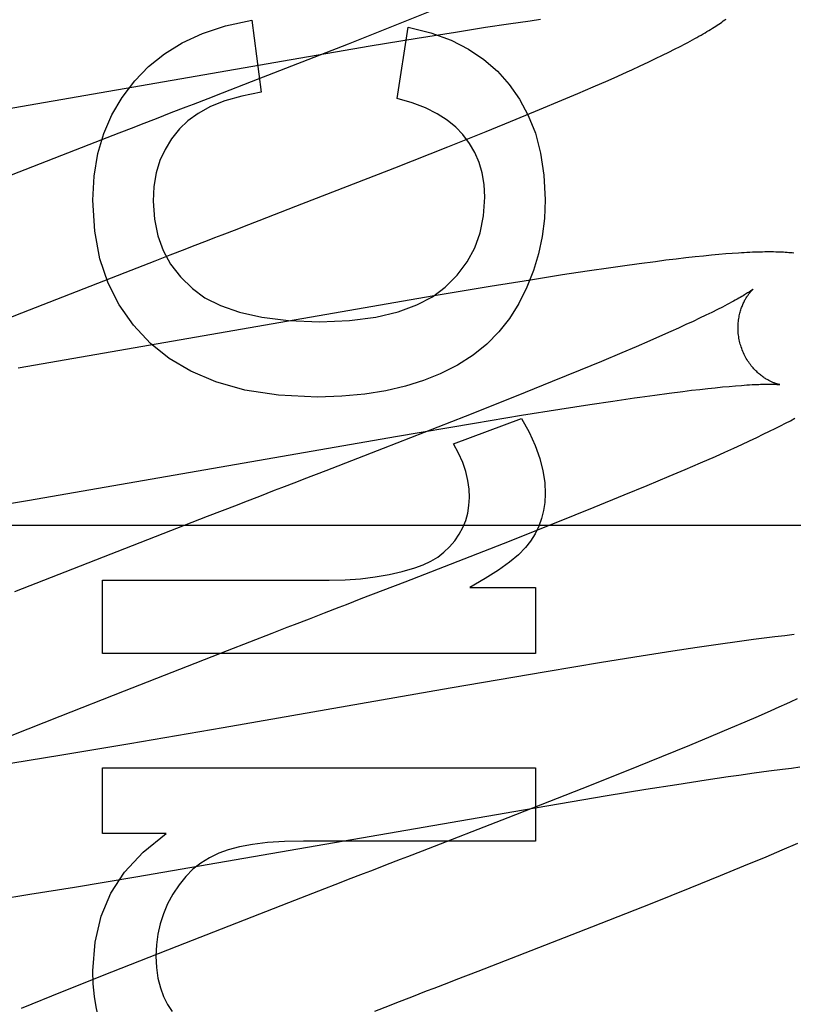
# Model space of a CAD drawing. Header units: inches. Extents: x 0 to 291, y 0 to 188.
# Tile 62 of 94: x 61.583 to 61.699, y 97.136 to 97.284. Entities that reach past the tile are written whole.
import ezdxf

# ---------------------------------------------------------------- set-up
doc = ezdxf.new("R2010")
doc.units = ezdxf.units.IN
doc.header["$LTSCALE"] = 16.01262
doc.header["$MEASUREMENT"] = 0
doc.linetypes.add('HIDDEN', pattern=[0.2, 0.1, -0.1])
doc.layers.add('DEFAULT_2', color=8, linetype='HIDDEN')

msp = doc.modelspace()

# ---------------------------------------------------------------- linework, layer by layer
at = {"layer": 'DEFAULT_2', "color": 8, "linetype": 'HIDDEN'}
for p, q in [((61.64544, 97.28608), (61.63994, 97.28388)), ((61.61762, 97.2844), (61.61904, 97.27353)), ((61.63994, 97.28388), (61.63215, 97.2808)), ((61.63954, 97.27261), (61.6412, 97.28336)), ((61.64832, 97.28261), (61.65285, 97.28332)), ((61.65285, 97.28332), (61.65628, 97.28383)), ((61.65628, 97.28383), (61.65954, 97.28431)), ((61.65954, 97.28431), (61.6611, 97.28453)), ((61.64256, 97.28168), (61.64832, 97.28261)), ((61.63215, 97.2808), (61.61754, 97.2751)), ((61.62358, 97.27848), (61.63546, 97.28051)), ((61.63546, 97.28051), (61.64256, 97.28168)), ((61.68132, 97.28001), (61.68214, 97.28044)), ((61.68214, 97.28044), (61.68292, 97.28084)), ((61.67846, 97.27861), (61.67948, 97.2791)), ((61.67948, 97.2791), (61.68043, 97.27957)), ((61.68043, 97.27957), (61.68132, 97.28001)), ((61.56841, 97.26891), (61.62358, 97.27848)), ((61.67615, 97.27752), (61.67735, 97.27808)), ((61.67735, 97.27808), (61.67846, 97.27861)), ((61.6713, 97.27533), (61.67275, 97.27598)), ((61.67275, 97.27598), (61.67417, 97.27661)), ((61.61754, 97.2751), (61.61319, 97.27341)), ((61.66906, 97.27435), (61.6713, 97.27533)), ((61.61319, 97.27341), (61.611, 97.27256)), ((61.66431, 97.27232), (61.66673, 97.27335)), ((61.66673, 97.27335), (61.66906, 97.27435)), ((61.66096, 97.27092), (61.66431, 97.27232)), ((61.65746, 97.26948), (61.66096, 97.27092)), ((61.65291, 97.26763), (61.65746, 97.26948)), ((61.5976, 97.26738), (61.59309, 97.26564)), ((61.64718, 97.26534), (61.65291, 97.26763)), ((61.59309, 97.26564), (61.57624, 97.25907)), ((61.63916, 97.26216), (61.64718, 97.26534)), ((61.62427, 97.25636), (61.63916, 97.26216)), ((61.61876, 97.25422), (61.62427, 97.25636)), ((61.69, 97.24925), (61.68902, 97.24918)), ((61.59857, 97.24641), (61.60308, 97.24816)), ((61.60308, 97.24816), (61.60533, 97.24903)), ((61.67598, 97.2477), (61.67346, 97.24735)), ((61.67842, 97.24802), (61.67598, 97.2477)), ((61.68001, 97.24823), (61.67842, 97.24802)), ((61.68156, 97.24841), (61.68001, 97.24823)), ((61.68302, 97.24858), (61.68156, 97.24841)), ((61.6844, 97.24874), (61.68302, 97.24858)), ((61.68568, 97.24887), (61.6844, 97.24874)), ((61.68687, 97.24899), (61.68568, 97.24887)), ((61.68798, 97.24909), (61.68687, 97.24899)), ((61.68902, 97.24918), (61.68798, 97.24909)), ((61.58298, 97.24033), (61.59857, 97.24641)), ((61.66816, 97.24658), (61.66445, 97.24602)), ((61.67173, 97.24711), (61.66816, 97.24658)), ((61.67346, 97.24735), (61.67173, 97.24711)), ((61.65962, 97.24526), (61.65356, 97.24428)), ((61.66445, 97.24602), (61.65962, 97.24526)), ((61.65356, 97.24428), (61.6451, 97.24286)), ((61.6451, 97.24286), (61.58243, 97.232)), ((61.57327, 97.2365), (61.58298, 97.24033)), ((61.68693, 97.24039), (61.68604, 97.23996)), ((61.68776, 97.2408), (61.68693, 97.24039)), ((61.68853, 97.24119), (61.68776, 97.2408)), ((61.68409, 97.23903), (61.68302, 97.23854)), ((61.68509, 97.2395), (61.68409, 97.23903)), ((61.68604, 97.23996), (61.68509, 97.2395)), ((61.68073, 97.23749), (61.6795, 97.23695)), ((61.6819, 97.23802), (61.68073, 97.23749)), ((61.68302, 97.23854), (61.6819, 97.23802)), ((61.67757, 97.2361), (61.67552, 97.23521)), ((61.6795, 97.23695), (61.67757, 97.2361)), ((61.67552, 97.23521), (61.67336, 97.23429)), ((61.67032, 97.23301), (61.66711, 97.23168)), ((61.67336, 97.23429), (61.67032, 97.23301)), ((61.66711, 97.23168), (61.66286, 97.22995)), ((61.66286, 97.22995), (61.65745, 97.22777)), ((61.68052, 97.22823), (61.68257, 97.22849)), ((61.68257, 97.22849), (61.68388, 97.22865)), ((61.68388, 97.22865), (61.68513, 97.22879)), ((61.68513, 97.22879), (61.68632, 97.22892)), ((61.68632, 97.22892), (61.68745, 97.22904)), ((61.68745, 97.22904), (61.68853, 97.22915)), ((61.68853, 97.22915), (61.68954, 97.22924)), ((61.68954, 97.22924), (61.6905, 97.22933)), ((61.65745, 97.22777), (61.64977, 97.22472)), ((61.66857, 97.22651), (61.67201, 97.22703)), ((61.67606, 97.22762), (61.67834, 97.22794)), ((61.67834, 97.22794), (61.68052, 97.22823)), ((61.65828, 97.22488), (61.66404, 97.22581)), ((61.66404, 97.22581), (61.66857, 97.22651)), ((61.64977, 97.22472), (61.63742, 97.21989)), ((61.64801, 97.22061), (61.65826, 97.22442)), ((61.65117, 97.2237), (61.65828, 97.22488)), ((61.69803, 97.22369), (61.69875, 97.22407)), ((61.69875, 97.22407), (61.69943, 97.22443)), ((61.6393, 97.22168), (61.65117, 97.2237)), ((61.69559, 97.22247), (61.69645, 97.22289)), ((61.69645, 97.22289), (61.69726, 97.2233)), ((61.69726, 97.2233), (61.69803, 97.22369)), ((61.58414, 97.21211), (61.6393, 97.22168)), ((61.69146, 97.22051), (61.69262, 97.22104)), ((61.69262, 97.22104), (61.69368, 97.22155)), ((61.69368, 97.22155), (61.69467, 97.22202)), ((61.69467, 97.22202), (61.69559, 97.22247)), ((61.63742, 97.21989), (61.62877, 97.21654)), ((61.68888, 97.21933), (61.69022, 97.21994)), ((61.69022, 97.21994), (61.69146, 97.22051)), ((61.68521, 97.21772), (61.68746, 97.2187)), ((61.68746, 97.2187), (61.68888, 97.21933)), ((61.6805, 97.2157), (61.68289, 97.21672)), ((61.68289, 97.21672), (61.68521, 97.21772)), ((61.67718, 97.21431), (61.6805, 97.2157)), ((61.67371, 97.21288), (61.67718, 97.21431)), ((61.57492, 97.21058), (61.58414, 97.21211)), ((61.66919, 97.21104), (61.67371, 97.21288)), ((61.6635, 97.20875), (61.66919, 97.21104)), ((61.6109, 97.20962), (61.59177, 97.20218)), ((61.61315, 97.2105), (61.6109, 97.20962)), ((62.04787, 97.20827), (61.57287, 97.20827)), ((61.65552, 97.2056), (61.6635, 97.20875)), ((61.64071, 97.19982), (61.65552, 97.2056)), ((61.59177, 97.20218), (61.58189, 97.19828)), ((61.59515, 97.189), (61.59515, 97.20005)), ((61.59515, 97.20005), (61.62929, 97.20005)), ((61.63743, 97.19855), (61.64071, 97.19982)), ((61.65047, 97.19894), (61.66035, 97.19894)), ((61.66035, 97.19894), (61.66035, 97.189)), ((61.63413, 97.19727), (61.63743, 97.19855)), ((61.62409, 97.19339), (61.62633, 97.19425)), ((61.61735, 97.19078), (61.62072, 97.19209)), ((61.69639, 97.19151), (61.69481, 97.19131)), ((61.6979, 97.19169), (61.69639, 97.19151)), ((61.69931, 97.19185), (61.6979, 97.19169)), ((61.61398, 97.18948), (61.61735, 97.19078)), ((61.6847, 97.1899), (61.68105, 97.18935)), ((61.68822, 97.19042), (61.6847, 97.1899)), ((61.69076, 97.19077), (61.68822, 97.19042)), ((61.69321, 97.1911), (61.69076, 97.19077)), ((61.69481, 97.19131), (61.69321, 97.1911)), ((61.66035, 97.189), (61.59515, 97.189)), ((61.59844, 97.18341), (61.61398, 97.18948)), ((61.67629, 97.18861), (61.67032, 97.18764)), ((61.68105, 97.18935), (61.67629, 97.18861)), ((61.67032, 97.18764), (61.66199, 97.18626)), ((61.66199, 97.18626), (61.6475, 97.18377)), ((61.58877, 97.17959), (61.59844, 97.18341)), ((61.6475, 97.18377), (61.61333, 97.1778)), ((61.69815, 97.18144), (61.697, 97.18092)), ((61.58152, 97.17669), (61.58877, 97.17959)), ((61.69389, 97.17954), (61.69187, 97.17866)), ((61.69579, 97.18038), (61.69389, 97.17954)), ((61.697, 97.18092), (61.69579, 97.18038)), ((61.69187, 97.17866), (61.68975, 97.17775)), ((61.61333, 97.1778), (61.59926, 97.17539)), ((61.68975, 97.17775), (61.68675, 97.17649)), ((61.59926, 97.17539), (61.58902, 97.17368)), ((61.68357, 97.17517), (61.67936, 97.17345)), ((61.68675, 97.17649), (61.68357, 97.17517)), ((61.58902, 97.17368), (61.58135, 97.17244)), ((61.67936, 97.17345), (61.674, 97.17128)), ((61.59515, 97.16192), (61.59515, 97.17181)), ((61.59515, 97.17181), (61.66035, 97.17181)), ((61.66035, 97.17181), (61.66035, 97.16076)), ((61.674, 97.17128), (61.66736, 97.16864)), ((61.68939, 97.17048), (61.69099, 97.17071)), ((61.69099, 97.17071), (61.6933, 97.17103)), ((61.6933, 97.17103), (61.6955, 97.17133)), ((61.6955, 97.17133), (61.69759, 97.1716)), ((61.69759, 97.1716), (61.69892, 97.17176)), ((61.69892, 97.17176), (61.70019, 97.17192)), ((61.677, 97.16857), (61.68165, 97.1693)), ((61.68165, 97.1693), (61.68606, 97.16998)), ((61.68606, 97.16998), (61.68939, 97.17048)), ((61.66736, 97.16864), (61.65621, 97.16427)), ((61.67115, 97.16761), (61.677, 97.16857)), ((61.65854, 97.16548), (61.67115, 97.16761)), ((61.60015, 97.15535), (61.65854, 97.16548)), ((61.65621, 97.16427), (61.6433, 97.15926)), ((61.60473, 97.16192), (61.59515, 97.16192)), ((61.66035, 97.16076), (61.62542, 97.16076)), ((61.69754, 97.15944), (61.6999, 97.16045)), ((61.69511, 97.15841), (61.69754, 97.15944)), ((61.69174, 97.15701), (61.69511, 97.15841)), ((61.68823, 97.15557), (61.69174, 97.15701)), ((61.59094, 97.15382), (61.60015, 97.15535)), ((61.68366, 97.15371), (61.68823, 97.15557)), ((61.58421, 97.15274), (61.59094, 97.15382)), ((61.62766, 97.15321), (61.62315, 97.15146)), ((61.67792, 97.15142), (61.68366, 97.15371)), ((61.57876, 97.15188), (61.58421, 97.15274)), ((61.62315, 97.15146), (61.60632, 97.1449)), ((61.66886, 97.14784), (61.67792, 97.15142)), ((61.65173, 97.14118), (61.66886, 97.14784)), ((61.60632, 97.1449), (61.59648, 97.14101)), ((61.59648, 97.14101), (61.58907, 97.13803)), ((61.58907, 97.13803), (61.58292, 97.13553))]:
    msp.add_line(p, q, dxfattribs=at)
for points in [[(61.6, 97.27525), (61.60209, 97.27741), (61.60448, 97.27932), (61.60715, 97.28098), (61.61019, 97.28239), (61.61369, 97.28353), (61.61762, 97.2844)], [(61.6412, 97.28336), (61.64461, 97.28248), (61.64765, 97.28137), (61.65028, 97.28003), (61.65259, 97.27847), (61.65464, 97.27669), (61.65641, 97.27469)], [(61.68292, 97.28084), (61.68329, 97.28104), (61.68365, 97.28123), (61.684, 97.28142), (61.68434, 97.28161), (61.68467, 97.28179), (61.68499, 97.28198), (61.68531, 97.28215), (61.68561, 97.28233), (61.6859, 97.2825), (61.68619, 97.28267), (61.68647, 97.28284), (61.68674, 97.28301), (61.687, 97.28317), (61.68726, 97.28333), (61.68751, 97.28349), (61.68775, 97.28365), (61.68799, 97.28381), (61.68822, 97.28396), (61.68844, 97.28411), (61.68865, 97.28427), (61.68886, 97.28442), (61.68907, 97.28456)], [(61.67417, 97.27661), (61.67486, 97.27693), (61.67615, 97.27752)], [(61.59368, 97.25727), (61.59389, 97.26092), (61.59444, 97.26429), (61.59533, 97.26732), (61.59655, 97.27012), (61.59811, 97.27277), (61.6, 97.27525)], [(61.65641, 97.27469), (61.65797, 97.27248), (61.65927, 97.27002), (61.66034, 97.26735), (61.66113, 97.26438), (61.66162, 97.26103), (61.66182, 97.25733)], [(61.61904, 97.27353), (61.61614, 97.27297), (61.61359, 97.27226), (61.61142, 97.27138), (61.60958, 97.27036), (61.60802, 97.26924), (61.60676, 97.26801)], [(61.611, 97.27256), (61.60879, 97.27171), (61.60768, 97.27128)], [(61.64942, 97.26715), (61.64835, 97.26828), (61.64706, 97.26933), (61.64556, 97.27031), (61.64382, 97.27119), (61.64181, 97.27195), (61.63954, 97.27261)], [(61.60768, 97.27128), (61.60545, 97.27042), (61.60434, 97.26999), (61.60322, 97.26955), (61.60098, 97.26869)], [(61.60098, 97.26869), (61.59985, 97.26825), (61.5976, 97.26738)], [(61.60676, 97.26801), (61.60556, 97.26653), (61.60457, 97.26493), (61.6038, 97.26324), (61.60324, 97.2614), (61.6029, 97.25936), (61.60277, 97.25714)], [(61.65274, 97.25776), (61.65263, 97.25964), (61.65234, 97.26138), (61.65188, 97.26297), (61.65124, 97.26444), (61.65042, 97.26584), (61.64942, 97.26715)], [(61.6024, 97.23572), (61.59981, 97.23847), (61.59767, 97.24151), (61.59598, 97.24479), (61.59476, 97.24846), (61.59399, 97.25263), (61.59368, 97.25727)], [(61.60277, 97.25714), (61.60296, 97.25441), (61.60347, 97.25192), (61.60427, 97.24969), (61.60541, 97.24766), (61.60688, 97.24574), (61.60869, 97.24397)], [(61.64674, 97.24417), (61.64857, 97.24601), (61.65006, 97.24799), (61.65121, 97.25008), (61.65203, 97.25238), (61.65254, 97.25494), (61.65274, 97.25776)], [(61.66182, 97.25733), (61.66171, 97.25452), (61.66137, 97.25181), (61.66083, 97.24922), (61.66006, 97.2467), (61.65906, 97.2442), (61.65783, 97.24173)], [(61.61543, 97.25293), (61.61654, 97.25337), (61.61876, 97.25422)], [(61.60871, 97.25034), (61.61095, 97.2512), (61.61207, 97.25164), (61.61319, 97.25207), (61.61543, 97.25293)], [(61.60533, 97.24903), (61.60758, 97.2499), (61.60871, 97.25034)], [(61.6993, 97.2493), (61.69904, 97.24933), (61.69879, 97.24935), (61.69853, 97.24937), (61.69826, 97.24939), (61.69799, 97.24941), (61.69772, 97.24943), (61.69743, 97.24944), (61.69714, 97.24945), (61.69685, 97.24946), (61.69654, 97.24947), (61.69623, 97.24948), (61.69591, 97.24948), (61.69558, 97.24948), (61.69524, 97.24948), (61.6949, 97.24948), (61.69454, 97.24947), (61.69418, 97.24946), (61.69381, 97.24945), (61.69343, 97.24944), (61.69303, 97.24943), (61.69263, 97.24941), (61.69222, 97.24939), (61.6918, 97.24937), (61.69137, 97.24934), (61.69092, 97.24931), (61.69, 97.24925)], [(61.60869, 97.24397), (61.61056, 97.24259), (61.61293, 97.24141), (61.61576, 97.24041), (61.61914, 97.23964), (61.62317, 97.23917), (61.62781, 97.23897)], [(61.62781, 97.23897), (61.63237, 97.23917), (61.63634, 97.23966), (61.63968, 97.24046), (61.64249, 97.24151), (61.64485, 97.24274), (61.64674, 97.24417)], [(61.69316, 97.2439), (61.69316, 97.24389), (61.69315, 97.24389), (61.69313, 97.24387), (61.69311, 97.24385), (61.69307, 97.24383), (61.69303, 97.2438), (61.69298, 97.24376), (61.69292, 97.24372), (61.69285, 97.24366), (61.69277, 97.24361), (61.69267, 97.24354), (61.69256, 97.24347), (61.69245, 97.24339), (61.69231, 97.24331), (61.69217, 97.24322), (61.69201, 97.24312), (61.69183, 97.24301), (61.69164, 97.24289), (61.69143, 97.24277), (61.69121, 97.24264), (61.69098, 97.24251), (61.69072, 97.24237), (61.69046, 97.24222), (61.69017, 97.24206), (61.68988, 97.2419), (61.68956, 97.24173), (61.68923, 97.24156), (61.68889, 97.24138), (61.68853, 97.24119)], [(61.69121, 97.2356), (61.69116, 97.2358), (61.6911, 97.23603), (61.69105, 97.23627), (61.69101, 97.2365), (61.69097, 97.23674), (61.69094, 97.23697), (61.69091, 97.23721), (61.69089, 97.23744), (61.69088, 97.23767), (61.69088, 97.23791), (61.69087, 97.23813), (61.69088, 97.23836), (61.69089, 97.23858), (61.69091, 97.2388), (61.69093, 97.23902), (61.69095, 97.23923), (61.69098, 97.23944), (61.69102, 97.23965), (61.69105, 97.23985), (61.6911, 97.24005), (61.69114, 97.24024), (61.69119, 97.24042), (61.69124, 97.2406), (61.6913, 97.24078), (61.69135, 97.24095), (61.69141, 97.24111), (61.69147, 97.24127), (61.69153, 97.24143), (61.69159, 97.24158), (61.69166, 97.24172), (61.69172, 97.24186), (61.69179, 97.24199), (61.69185, 97.24212), (61.69192, 97.24225), (61.69199, 97.24237), (61.69205, 97.24248), (61.69212, 97.24259), (61.69219, 97.2427), (61.69225, 97.2428), (61.69232, 97.2429), (61.69238, 97.24299), (61.69244, 97.24308), (61.69251, 97.24316), (61.69257, 97.24324), (61.69263, 97.24332), (61.69268, 97.24339), (61.69274, 97.24346), (61.69279, 97.24352), (61.69284, 97.24358), (61.69289, 97.24363), (61.69294, 97.24368), (61.69298, 97.24372), (61.69302, 97.24376), (61.69305, 97.2438), (61.69308, 97.24382), (61.69311, 97.24385), (61.69313, 97.24387), (61.69315, 97.24388), (61.69316, 97.24389), (61.69316, 97.24389)], [(61.65783, 97.24173), (61.65643, 97.23948), (61.65482, 97.23743), (61.65302, 97.2356), (61.65097, 97.23395), (61.64862, 97.23245), (61.64599, 97.23111)], [(61.62751, 97.22761), (61.62168, 97.22793), (61.61657, 97.22869), (61.6122, 97.22991), (61.60845, 97.23152), (61.60517, 97.23345), (61.6024, 97.23572)], [(61.69715, 97.2295), (61.69716, 97.2295), (61.69716, 97.2295), (61.69716, 97.2295), (61.69714, 97.2295), (61.69712, 97.22951), (61.6971, 97.22951), (61.69706, 97.22952), (61.69702, 97.22953), (61.69697, 97.22954), (61.69692, 97.22955), (61.69686, 97.22957), (61.6968, 97.22959), (61.69673, 97.22961), (61.69666, 97.22963), (61.69658, 97.22966), (61.6965, 97.22969), (61.69641, 97.22972), (61.69632, 97.22975), (61.69623, 97.22979), (61.69613, 97.22983), (61.69603, 97.22987), (61.69593, 97.22992), (61.69582, 97.22997), (61.69571, 97.23002), (61.6956, 97.23008), (61.69549, 97.23014), (61.69537, 97.2302), (61.69525, 97.23027), (61.69513, 97.23034), (61.69501, 97.23042), (61.69488, 97.2305), (61.69476, 97.23059), (61.69463, 97.23068), (61.6945, 97.23077), (61.69436, 97.23087), (61.69423, 97.23098), (61.6941, 97.23109), (61.69396, 97.2312), (61.69382, 97.23133), (61.69369, 97.23146), (61.69355, 97.23159), (61.69341, 97.23173), (61.69327, 97.23187), (61.69314, 97.23203), (61.693, 97.23218), (61.69287, 97.23235), (61.69274, 97.23252), (61.69261, 97.23269), (61.69248, 97.23287), (61.69236, 97.23306), (61.69223, 97.23325), (61.69212, 97.23345), (61.692, 97.23365), (61.69189, 97.23385), (61.69179, 97.23406), (61.69169, 97.23428), (61.69159, 97.2345), (61.6915, 97.23472), (61.69142, 97.23494), (61.69134, 97.23517), (61.69127, 97.2354), (61.69121, 97.2356)], [(61.64599, 97.23111), (61.6435, 97.23011), (61.64078, 97.22927), (61.63783, 97.22857), (61.63465, 97.22805), (61.63121, 97.22774), (61.62751, 97.22761)], [(61.6905, 97.22933), (61.69139, 97.22939), (61.69181, 97.22942), (61.69222, 97.22945), (61.69261, 97.22947), (61.69298, 97.2295), (61.69333, 97.22951), (61.69366, 97.22953), (61.69398, 97.22954), (61.69427, 97.22955), (61.69455, 97.22956), (61.69482, 97.22957), (61.69506, 97.22957), (61.69529, 97.22957), (61.69551, 97.22957), (61.69571, 97.22957), (61.69589, 97.22957), (61.69606, 97.22957), (61.69622, 97.22956), (61.69636, 97.22956), (61.69649, 97.22955), (61.69661, 97.22955), (61.69671, 97.22954), (61.6968, 97.22953), (61.69688, 97.22953), (61.69695, 97.22952), (61.69701, 97.22952), (61.69706, 97.22951), (61.6971, 97.22951), (61.69713, 97.2295), (61.69715, 97.2295), (61.69715, 97.2295)], [(61.67201, 97.22703), (61.67527, 97.22751), (61.67606, 97.22762)], [(61.65826, 97.22442), (61.65941, 97.22232), (61.66033, 97.22031), (61.66101, 97.21838), (61.66147, 97.21653), (61.66175, 97.21475), (61.66182, 97.21306)], [(61.65041, 97.21251), (61.65035, 97.21378), (61.65017, 97.21508), (61.64985, 97.21641), (61.6494, 97.21776), (61.64878, 97.21917), (61.64801, 97.22061)], [(61.62877, 97.21654), (61.62546, 97.21526), (61.62436, 97.21483)], [(61.62436, 97.21483), (61.62213, 97.21397), (61.62102, 97.21354), (61.6199, 97.21311), (61.61878, 97.21267), (61.61653, 97.2118)], [(61.64821, 97.20599), (61.64889, 97.20699), (61.64944, 97.20801), (61.64986, 97.20905), (61.65016, 97.21013), (61.65034, 97.21129), (61.65041, 97.21251)], [(61.66182, 97.21306), (61.66176, 97.21177), (61.66158, 97.21053), (61.66127, 97.20934), (61.66085, 97.20818), (61.66029, 97.20705), (61.65961, 97.20594)], [(61.61653, 97.2118), (61.61541, 97.21137), (61.61315, 97.2105)], [(61.64218, 97.20189), (61.64346, 97.20236), (61.64462, 97.20291), (61.64565, 97.20353), (61.64658, 97.20425), (61.64743, 97.20507), (61.64821, 97.20599)], [(61.65961, 97.20594), (61.65884, 97.20495), (61.65778, 97.20389), (61.65645, 97.20276), (61.6548, 97.20156), (61.6528, 97.20029), (61.65047, 97.19894)], [(61.62929, 97.20005), (61.63172, 97.20011), (61.63403, 97.20027), (61.63622, 97.20054), (61.63831, 97.2009), (61.64029, 97.20135), (61.64218, 97.20189)], [(61.62633, 97.19425), (61.62857, 97.19512), (61.6308, 97.19598)], [(61.6308, 97.19598), (61.63191, 97.19641), (61.63413, 97.19727)], [(61.62072, 97.19209), (61.62297, 97.19295), (61.62409, 97.19339)], [(61.69977, 97.18219), (61.6987, 97.18169), (61.69815, 97.18144)], [(61.59368, 97.14124), (61.59403, 97.14553), (61.59494, 97.14943), (61.59639, 97.1529), (61.59846, 97.15607), (61.60125, 97.15909), (61.60473, 97.16192)], [(61.62542, 97.16076), (61.62256, 97.16069), (61.62, 97.16053), (61.61776, 97.16025), (61.6158, 97.15989), (61.61409, 97.15944), (61.61265, 97.15892)], [(61.61265, 97.15892), (61.61124, 97.15824), (61.60995, 97.15743), (61.60877, 97.15651), (61.60769, 97.15544), (61.60667, 97.15419), (61.60573, 97.15277)], [(61.6433, 97.15926), (61.64109, 97.1584), (61.63999, 97.15798)], [(61.63999, 97.15798), (61.63776, 97.15712), (61.63665, 97.15669), (61.63553, 97.15625), (61.63441, 97.15582), (61.63217, 97.15495)], [(61.63217, 97.15495), (61.63104, 97.15452), (61.62766, 97.15321)], [(61.60573, 97.15277), (61.60494, 97.15129), (61.60431, 97.1498), (61.60382, 97.1483), (61.60348, 97.14675), (61.60327, 97.14513), (61.6032, 97.14345)], [(61.6032, 97.14345), (61.60328, 97.1417), (61.6035, 97.1401), (61.60386, 97.13865), (61.60434, 97.13734), (61.60493, 97.13615), (61.60564, 97.13509)], [(61.59589, 97.13043), (61.59523, 97.13206), (61.59469, 97.13375), (61.59426, 97.1355), (61.59394, 97.13733), (61.59375, 97.13924), (61.59368, 97.14124)], [(61.64731, 97.13947), (61.64842, 97.1399), (61.65173, 97.14118)], [(61.6395, 97.13645), (61.64174, 97.13732), (61.64286, 97.13775), (61.64397, 97.13818), (61.64509, 97.13861), (61.64731, 97.13947)], [(61.63614, 97.13515), (61.63838, 97.13602), (61.6395, 97.13645)]]:
    msp.add_lwpolyline(points, dxfattribs=at)

doc.saveas('drawing.dxf')
